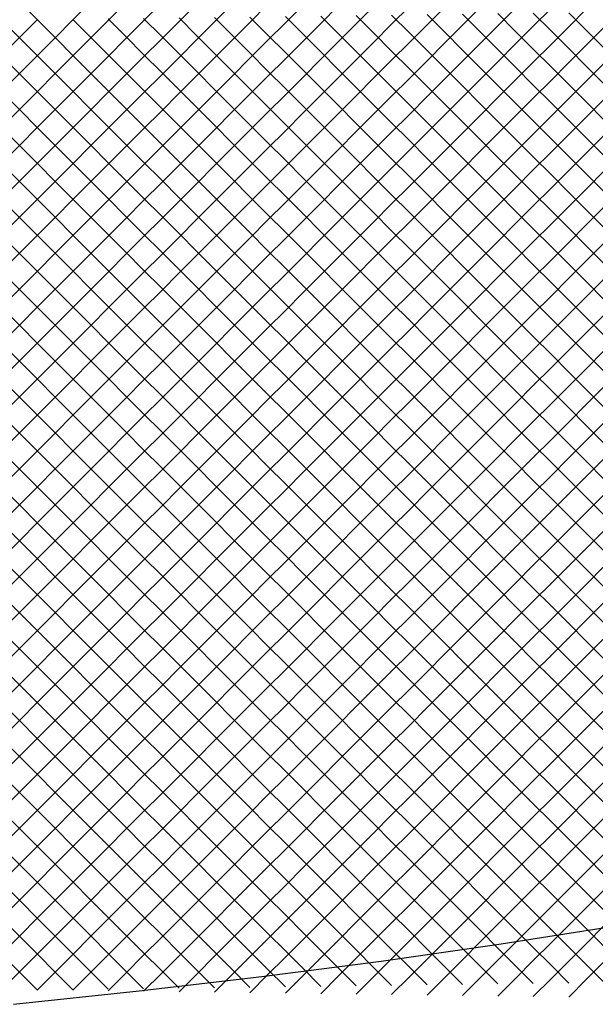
# Model space of a CAD drawing. Extents: x -15.9 to 15.9, y -4.2 to 4.2.
# Tile 22 of 29: x 6.9 to 9.2, y -3.9 to 0. Entities that reach past the tile are written whole.
import ezdxf

# ---------------------------------------------------------------- set-up
doc = ezdxf.new("R2010")
doc.units = 0

msp = doc.modelspace()

# ---------------------------------------------------------------- linework, layer by layer
at = {"layer": 'CNC'}
for points in [[(6.87776, -0.28324), (6.9483, -0.2127), (7.01884, -0.14216), (7.08938, -0.07162), (7.15992, -0.00108), (7.23046, 0.06946)], [(6.87776, -0.42624), (6.9483, -0.3557), (7.01884, -0.28516), (7.08938, -0.21462), (7.15992, -0.14408), (7.23046, -0.07354), (7.301, -0.003), (7.37154, 0.06754)], [(6.87776, -0.56924), (6.9483, -0.4987), (7.01884, -0.42816), (7.08938, -0.35762), (7.15992, -0.28708), (7.23046, -0.21654), (7.301, -0.146), (7.37154, -0.07546), (7.44208, -0.00492), (7.51263, 0.06563)], [(6.87776, -0.71224), (6.9483, -0.6417), (7.01884, -0.57116), (7.08938, -0.50062), (7.15992, -0.43008), (7.23046, -0.35954), (7.301, -0.289), (7.37154, -0.21846), (7.44208, -0.14792), (7.51263, -0.07737), (7.58317, -0.00683), (7.65371, 0.06371)], [(6.87776, -0.85524), (6.9483, -0.7847), (7.01884, -0.71416), (7.08938, -0.64362), (7.15992, -0.57308), (7.23046, -0.50254), (7.301, -0.432), (7.37154, -0.36146), (7.44208, -0.29092), (7.51263, -0.22037), (7.58317, -0.14983), (7.65371, -0.07929), (7.72425, -0.00875), (7.79479, 0.06179)], [(6.87776, -0.99824), (6.9483, -0.9277), (7.01884, -0.85716), (7.08938, -0.78662), (7.15992, -0.71608), (7.23046, -0.64554), (7.301, -0.575), (7.37154, -0.50446), (7.44208, -0.43392), (7.51263, -0.36337), (7.58317, -0.29283), (7.65371, -0.22229), (7.72425, -0.15175), (7.79479, -0.08121), (7.86533, -0.01067), (7.93587, 0.05987)], [(6.87776, -1.14124), (6.9483, -1.0707), (7.01884, -1.00016), (7.08938, -0.92962), (7.15992, -0.85908), (7.23046, -0.78854), (7.301, -0.718), (7.37154, -0.64746), (7.44208, -0.57692), (7.51263, -0.50637), (7.58317, -0.43583), (7.65371, -0.36529), (7.72425, -0.29475), (7.79479, -0.22421), (7.86533, -0.15367), (7.93587, -0.08313), (8.00641, -0.01259), (8.07695, 0.05795)], [(6.87776, -1.28424), (6.9483, -1.2137), (7.01884, -1.14316), (7.08938, -1.07262), (7.15992, -1.00208), (7.23046, -0.93154), (7.301, -0.861), (7.37154, -0.79046), (7.44208, -0.71992), (7.51263, -0.64937), (7.58317, -0.57883), (7.65371, -0.50829), (7.72425, -0.43775), (7.79479, -0.36721), (7.86533, -0.29667), (7.93587, -0.22613), (8.00641, -0.15559), (8.07695, -0.08505), (8.14749, -0.01451), (8.21804, 0.05604)], [(6.87776, -1.42724), (6.9483, -1.3567), (7.01884, -1.28616), (7.08938, -1.21562), (7.15992, -1.14508), (7.23046, -1.07454), (7.301, -1.004), (7.37154, -0.93346), (7.44208, -0.86292), (7.51263, -0.79237), (7.58317, -0.72183), (7.65371, -0.65129), (7.72425, -0.58075), (7.79479, -0.51021), (7.86533, -0.43967), (7.93587, -0.36913), (8.00641, -0.29859), (8.07695, -0.22805), (8.14749, -0.15751), (8.21804, -0.08696), (8.28858, -0.01642), (8.35912, 0.05412)], [(6.87776, -1.57024), (6.9483, -1.4997), (7.01884, -1.42916), (7.08938, -1.35862), (7.15992, -1.28808), (7.23046, -1.21754), (7.301, -1.147), (7.37154, -1.07646), (7.44208, -1.00592), (7.51263, -0.93537), (7.58317, -0.86483), (7.65371, -0.79429), (7.72425, -0.72375), (7.79479, -0.65321), (7.86533, -0.58267), (7.93587, -0.51213), (8.00641, -0.44159), (8.07695, -0.37105), (8.14749, -0.30051), (8.21804, -0.22996), (8.28858, -0.15942), (8.35912, -0.08888), (8.42966, -0.01834), (8.5002, 0.0522)], [(6.87776, -1.71324), (6.9483, -1.6427), (7.01884, -1.57216), (7.08938, -1.50162), (7.15992, -1.43108), (7.23046, -1.36054), (7.301, -1.29), (7.37154, -1.21946), (7.44208, -1.14892), (7.51263, -1.07837), (7.58317, -1.00783), (7.65371, -0.93729), (7.72425, -0.86675), (7.79479, -0.79621), (7.86533, -0.72567), (7.93587, -0.65513), (8.00641, -0.58459), (8.07695, -0.51405), (8.14749, -0.44351), (8.21804, -0.37296), (8.28858, -0.30242), (8.35912, -0.23188), (8.42966, -0.16134), (8.5002, -0.0908), (8.57074, -0.02026), (8.64128, 0.05028)], [(6.87776, -1.85624), (6.9483, -1.7857), (7.01884, -1.71516), (7.08938, -1.64462), (7.15992, -1.57408), (7.23046, -1.50354), (7.301, -1.433), (7.37154, -1.36246), (7.44208, -1.29192), (7.51263, -1.22137), (7.58317, -1.15083), (7.65371, -1.08029), (7.72425, -1.00975), (7.79479, -0.93921), (7.86533, -0.86867), (7.93587, -0.79813), (8.00641, -0.72759), (8.07695, -0.65705), (8.14749, -0.58651), (8.21804, -0.51596), (8.28858, -0.44542), (8.35912, -0.37488), (8.42966, -0.30434), (8.5002, -0.2338), (8.57074, -0.16326), (8.64128, -0.09272), (8.71182, -0.02218), (8.78236, 0.04836)], [(6.87776, -1.99924), (6.9483, -1.9287), (7.01884, -1.85816), (7.08938, -1.78762), (7.15992, -1.71708), (7.23046, -1.64654), (7.301, -1.576), (7.37154, -1.50546), (7.44208, -1.43492), (7.51263, -1.36437), (7.58317, -1.29383), (7.65371, -1.22329), (7.72425, -1.15275), (7.79479, -1.08221), (7.86533, -1.01167), (7.93587, -0.94113), (8.00641, -0.87059), (8.07695, -0.80005), (8.14749, -0.72951), (8.21804, -0.65896), (8.28858, -0.58842), (8.35912, -0.51788), (8.42966, -0.44734), (8.5002, -0.3768), (8.57074, -0.30626), (8.64128, -0.23572), (8.71182, -0.16518), (8.78236, -0.09464), (8.85291, -0.02409), (8.92345, 0.04645)], [(6.87776, -2.14224), (6.9483, -2.0717), (7.01884, -2.00116), (7.08938, -1.93062), (7.15992, -1.86008), (7.23046, -1.78954), (7.301, -1.719), (7.37154, -1.64846), (7.44208, -1.57792), (7.51263, -1.50737), (7.58317, -1.43683), (7.65371, -1.36629), (7.72425, -1.29575), (7.79479, -1.22521), (7.86533, -1.15467), (7.93587, -1.08413), (8.00641, -1.01359), (8.07695, -0.94305), (8.14749, -0.87251), (8.21804, -0.80196), (8.28858, -0.73142), (8.35912, -0.66088), (8.42966, -0.59034), (8.5002, -0.5198), (8.57074, -0.44926), (8.64128, -0.37872), (8.71182, -0.30818), (8.78236, -0.23764), (8.85291, -0.16709), (8.92345, -0.09655), (8.99399, -0.02601), (9.06453, 0.04453)], [(6.87776, -2.28524), (6.9483, -2.2147), (7.01884, -2.14416), (7.08938, -2.07362), (7.15992, -2.00308), (7.23046, -1.93254), (7.301, -1.862), (7.37154, -1.79146), (7.44208, -1.72092), (7.51263, -1.65037), (7.58317, -1.57983), (7.65371, -1.50929), (7.72425, -1.43875), (7.79479, -1.36821), (7.86533, -1.29767), (7.93587, -1.22713), (8.00641, -1.15659), (8.07695, -1.08605), (8.14749, -1.01551), (8.21804, -0.94496), (8.28858, -0.87442), (8.35912, -0.80388), (8.42966, -0.73334), (8.5002, -0.6628), (8.57074, -0.59226), (8.64128, -0.52172), (8.71182, -0.45118), (8.78236, -0.38064), (8.85291, -0.31009), (8.92345, -0.23955), (8.99399, -0.16901), (9.06453, -0.09847), (9.13507, -0.02793), (9.20561, 0.04261)], [(6.9483, 0.0697), (7.01884, -0.00084), (7.08938, -0.07138), (7.15992, -0.14192), (7.23046, -0.21246), (7.301, -0.283), (7.37154, -0.35354), (7.44208, -0.42408), (7.51263, -0.49463), (7.58317, -0.56517), (7.65371, -0.63571), (7.72425, -0.70625), (7.79479, -0.77679), (7.86533, -0.84733), (7.93587, -0.91787), (8.00641, -0.98841), (8.07695, -1.05895), (8.14749, -1.12949), (8.21804, -1.20004), (8.28858, -1.27058), (8.35912, -1.34112), (8.42966, -1.41166), (8.5002, -1.4822), (8.57074, -1.55274), (8.64128, -1.62328), (8.71182, -1.69382), (8.78236, -1.76436), (8.85291, -1.83491), (8.92345, -1.90545), (8.99399, -1.97599), (9.06453, -2.04653), (9.13507, -2.11707), (9.20561, -2.18761), (9.27615, -2.25815)], [(6.87776, -0.14024), (6.9483, -0.0697), (7.01884, 0.00084)], [(7.15992, 0.00108), (7.23046, -0.06946), (7.301, -0.14), (7.37154, -0.21054), (7.44208, -0.28108), (7.51263, -0.35163), (7.58317, -0.42217), (7.65371, -0.49271), (7.72425, -0.56325), (7.79479, -0.63379), (7.86533, -0.70433), (7.93587, -0.77487), (8.00641, -0.84541), (8.07695, -0.91595), (8.14749, -0.98649), (8.21804, -1.05704), (8.28858, -1.12758), (8.35912, -1.19812), (8.42966, -1.26866), (8.5002, -1.3392), (8.57074, -1.40974), (8.64128, -1.48028), (8.71182, -1.55082), (8.78236, -1.62136), (8.85291, -1.69191), (8.92345, -1.76245), (8.99399, -1.83299), (9.06453, -1.90353), (9.13507, -1.97407), (9.20561, -2.04461), (9.27615, -2.11515)], [(7.301, 0.003), (7.37154, -0.06754), (7.44208, -0.13808), (7.51263, -0.20863), (7.58317, -0.27917), (7.65371, -0.34971), (7.72425, -0.42025), (7.79479, -0.49079), (7.86533, -0.56133), (7.93587, -0.63187), (8.00641, -0.70241), (8.07695, -0.77295), (8.14749, -0.84349), (8.21804, -0.91404), (8.28858, -0.98458), (8.35912, -1.05512), (8.42966, -1.12566), (8.5002, -1.1962), (8.57074, -1.26674), (8.64128, -1.33728), (8.71182, -1.40782), (8.78236, -1.47836), (8.85291, -1.54891), (8.92345, -1.61945), (8.99399, -1.68999), (9.06453, -1.76053), (9.13507, -1.83107), (9.20561, -1.90161), (9.27615, -1.97215)], [(7.44208, 0.00492), (7.51263, -0.06563), (7.58317, -0.13617), (7.65371, -0.20671), (7.72425, -0.27725), (7.79479, -0.34779), (7.86533, -0.41833), (7.93587, -0.48887), (8.00641, -0.55941), (8.07695, -0.62995), (8.14749, -0.70049), (8.21804, -0.77104), (8.28858, -0.84158), (8.35912, -0.91212), (8.42966, -0.98266), (8.5002, -1.0532), (8.57074, -1.12374), (8.64128, -1.19428), (8.71182, -1.26482), (8.78236, -1.33536), (8.85291, -1.40591), (8.92345, -1.47645), (8.99399, -1.54699), (9.06453, -1.61753), (9.13507, -1.68807), (9.20561, -1.75861), (9.27615, -1.82915)], [(7.58317, 0.00683), (7.65371, -0.06371), (7.72425, -0.13425), (7.79479, -0.20479), (7.86533, -0.27533), (7.93587, -0.34587), (8.00641, -0.41641), (8.07695, -0.48695), (8.14749, -0.55749), (8.21804, -0.62804), (8.28858, -0.69858), (8.35912, -0.76912), (8.42966, -0.83966), (8.5002, -0.9102), (8.57074, -0.98074), (8.64128, -1.05128), (8.71182, -1.12182), (8.78236, -1.19236), (8.85291, -1.26291), (8.92345, -1.33345), (8.99399, -1.40399), (9.06453, -1.47453), (9.13507, -1.54507), (9.20561, -1.61561), (9.27615, -1.68615)], [(7.72425, 0.00875), (7.79479, -0.06179), (7.86533, -0.13233), (7.93587, -0.20287), (8.00641, -0.27341), (8.07695, -0.34395), (8.14749, -0.41449), (8.21804, -0.48504), (8.28858, -0.55558), (8.35912, -0.62612), (8.42966, -0.69666), (8.5002, -0.7672), (8.57074, -0.83774), (8.64128, -0.90828), (8.71182, -0.97882), (8.78236, -1.04936), (8.85291, -1.11991), (8.92345, -1.19045), (8.99399, -1.26099), (9.06453, -1.33153), (9.13507, -1.40207), (9.20561, -1.47261), (9.27615, -1.54315)], [(7.86533, 0.01067), (7.93587, -0.05987), (8.00641, -0.13041), (8.07695, -0.20095), (8.14749, -0.27149), (8.21804, -0.34204), (8.28858, -0.41258), (8.35912, -0.48312), (8.42966, -0.55366), (8.5002, -0.6242), (8.57074, -0.69474), (8.64128, -0.76528), (8.71182, -0.83582), (8.78236, -0.90636), (8.85291, -0.97691), (8.92345, -1.04745), (8.99399, -1.11799), (9.06453, -1.18853), (9.13507, -1.25907), (9.20561, -1.32961), (9.27615, -1.40015)], [(8.00641, 0.01259), (8.07695, -0.05795), (8.14749, -0.12849), (8.21804, -0.19904), (8.28858, -0.26958), (8.35912, -0.34012), (8.42966, -0.41066), (8.5002, -0.4812), (8.57074, -0.55174), (8.64128, -0.62228), (8.71182, -0.69282), (8.78236, -0.76336), (8.85291, -0.83391), (8.92345, -0.90445), (8.99399, -0.97499), (9.06453, -1.04553), (9.13507, -1.11607), (9.20561, -1.18661), (9.27615, -1.25715)], [(8.14749, 0.01451), (8.21804, -0.05604), (8.28858, -0.12658), (8.35912, -0.19712), (8.42966, -0.26766), (8.5002, -0.3382), (8.57074, -0.40874), (8.64128, -0.47928), (8.71182, -0.54982), (8.78236, -0.62036), (8.85291, -0.69091), (8.92345, -0.76145), (8.99399, -0.83199), (9.06453, -0.90253), (9.13507, -0.97307), (9.20561, -1.04361), (9.27615, -1.11415)], [(8.28858, 0.01642), (8.35912, -0.05412), (8.42966, -0.12466), (8.5002, -0.1952), (8.57074, -0.26574), (8.64128, -0.33628), (8.71182, -0.40682), (8.78236, -0.47736), (8.85291, -0.54791), (8.92345, -0.61845), (8.99399, -0.68899), (9.06453, -0.75953), (9.13507, -0.83007), (9.20561, -0.90061), (9.27615, -0.97115)], [(8.42966, 0.01834), (8.5002, -0.0522), (8.57074, -0.12274), (8.64128, -0.19328), (8.71182, -0.26382), (8.78236, -0.33436), (8.85291, -0.40491), (8.92345, -0.47545), (8.99399, -0.54599), (9.06453, -0.61653), (9.13507, -0.68707), (9.20561, -0.75761), (9.27615, -0.82815)], [(8.57074, 0.02026), (8.64128, -0.05028), (8.71182, -0.12082), (8.78236, -0.19136), (8.85291, -0.26191), (8.92345, -0.33245), (8.99399, -0.40299), (9.06453, -0.47353), (9.13507, -0.54407), (9.20561, -0.61461), (9.27615, -0.68515)], [(8.71182, 0.02218), (8.78236, -0.04836), (8.85291, -0.11891), (8.92345, -0.18945), (8.99399, -0.25999), (9.06453, -0.33053), (9.13507, -0.40107), (9.20561, -0.47161), (9.27615, -0.54215)], [(8.85291, 0.02409), (8.92345, -0.04645), (8.99399, -0.11699), (9.06453, -0.18753), (9.13507, -0.25807), (9.20561, -0.32861), (9.27615, -0.39915)], [(8.99399, 0.02601), (9.06453, -0.04453), (9.13507, -0.11507), (9.20561, -0.18561), (9.27615, -0.25615)], [(9.13507, 0.02793), (9.20561, -0.04261), (9.27615, -0.11315)], [(6.87776, -0.00276), (6.9483, -0.0733), (7.01884, -0.14384), (7.08938, -0.21438), (7.15992, -0.28492), (7.23046, -0.35546), (7.301, -0.426), (7.37154, -0.49654), (7.44208, -0.56708), (7.51263, -0.63763), (7.58317, -0.70817), (7.65371, -0.77871), (7.72425, -0.84925), (7.79479, -0.91979), (7.86533, -0.99033), (7.93587, -1.06087), (8.00641, -1.13141), (8.07695, -1.20195), (8.14749, -1.27249), (8.21804, -1.34304), (8.28858, -1.41358), (8.35912, -1.48412), (8.42966, -1.55466), (8.5002, -1.6252), (8.57074, -1.69574), (8.64128, -1.76628), (8.71182, -1.83682), (8.78236, -1.90736), (8.85291, -1.97791), (8.92345, -2.04845), (8.99399, -2.11899), (9.06453, -2.18953), (9.13507, -2.26007), (9.20561, -2.33061), (9.27615, -2.40115)], [(6.87776, -2.42824), (6.9483, -2.3577), (7.01884, -2.28716), (7.08938, -2.21662), (7.15992, -2.14608), (7.23046, -2.07554), (7.301, -2.005), (7.37154, -1.93446), (7.44208, -1.86392), (7.51263, -1.79337), (7.58317, -1.72283), (7.65371, -1.65229), (7.72425, -1.58175), (7.79479, -1.51121), (7.86533, -1.44067), (7.93587, -1.37013), (8.00641, -1.29959), (8.07695, -1.22905), (8.14749, -1.15851), (8.21804, -1.08796), (8.28858, -1.01742), (8.35912, -0.94688), (8.42966, -0.87634), (8.5002, -0.8058), (8.57074, -0.73526), (8.64128, -0.66472), (8.71182, -0.59418), (8.78236, -0.52364), (8.85291, -0.45309), (8.92345, -0.38255), (8.99399, -0.31201), (9.06453, -0.24147), (9.13507, -0.17093), (9.20561, -0.10039), (9.27615, -0.02985)], [(6.87776, -0.14576), (6.9483, -0.2163), (7.01884, -0.28684), (7.08938, -0.35738), (7.15992, -0.42792), (7.23046, -0.49846), (7.301, -0.569), (7.37154, -0.63954), (7.44208, -0.71008), (7.51263, -0.78063), (7.58317, -0.85117), (7.65371, -0.92171), (7.72425, -0.99225), (7.79479, -1.06279), (7.86533, -1.13333), (7.93587, -1.20387), (8.00641, -1.27441), (8.07695, -1.34495), (8.14749, -1.41549), (8.21804, -1.48604), (8.28858, -1.55658), (8.35912, -1.62712), (8.42966, -1.69766), (8.5002, -1.7682), (8.57074, -1.83874), (8.64128, -1.90928), (8.71182, -1.97982), (8.78236, -2.05036), (8.85291, -2.12091), (8.92345, -2.19145), (8.99399, -2.26199), (9.06453, -2.33253), (9.13507, -2.40307), (9.20561, -2.47361), (9.27615, -2.54415)], [(6.87776, -2.57124), (6.9483, -2.5007), (7.01884, -2.43016), (7.08938, -2.35962), (7.15992, -2.28908), (7.23046, -2.21854), (7.301, -2.148), (7.37154, -2.07746), (7.44208, -2.00692), (7.51263, -1.93637), (7.58317, -1.86583), (7.65371, -1.79529), (7.72425, -1.72475), (7.79479, -1.65421), (7.86533, -1.58367), (7.93587, -1.51313), (8.00641, -1.44259), (8.07695, -1.37205), (8.14749, -1.30151), (8.21804, -1.23096), (8.28858, -1.16042), (8.35912, -1.08988), (8.42966, -1.01934), (8.5002, -0.9488), (8.57074, -0.87826), (8.64128, -0.80772), (8.71182, -0.73718), (8.78236, -0.66664), (8.85291, -0.59609), (8.92345, -0.52555), (8.99399, -0.45501), (9.06453, -0.38447), (9.13507, -0.31393), (9.20561, -0.24339), (9.27615, -0.17285)], [(6.87776, -0.28876), (6.9483, -0.3593), (7.01884, -0.42984), (7.08938, -0.50038), (7.15992, -0.57092), (7.23046, -0.64146), (7.301, -0.712), (7.37154, -0.78254), (7.44208, -0.85308), (7.51263, -0.92363), (7.58317, -0.99417), (7.65371, -1.06471), (7.72425, -1.13525), (7.79479, -1.20579), (7.86533, -1.27633), (7.93587, -1.34687), (8.00641, -1.41741), (8.07695, -1.48795), (8.14749, -1.55849), (8.21804, -1.62904), (8.28858, -1.69958), (8.35912, -1.77012), (8.42966, -1.84066), (8.5002, -1.9112), (8.57074, -1.98174), (8.64128, -2.05228), (8.71182, -2.12282), (8.78236, -2.19336), (8.85291, -2.26391), (8.92345, -2.33445), (8.99399, -2.40499), (9.06453, -2.47553), (9.13507, -2.54607), (9.20561, -2.61661), (9.27615, -2.68715)], [(6.87776, -2.71424), (6.9483, -2.6437), (7.01884, -2.57316), (7.08938, -2.50262), (7.15992, -2.43208), (7.23046, -2.36154), (7.301, -2.291), (7.37154, -2.22046), (7.44208, -2.14992), (7.51263, -2.07937), (7.58317, -2.00883), (7.65371, -1.93829), (7.72425, -1.86775), (7.79479, -1.79721), (7.86533, -1.72667), (7.93587, -1.65613), (8.00641, -1.58559), (8.07695, -1.51505), (8.14749, -1.44451), (8.21804, -1.37396), (8.28858, -1.30342), (8.35912, -1.23288), (8.42966, -1.16234), (8.5002, -1.0918), (8.57074, -1.02126), (8.64128, -0.95072), (8.71182, -0.88018), (8.78236, -0.80964), (8.85291, -0.73909), (8.92345, -0.66855), (8.99399, -0.59801), (9.06453, -0.52747), (9.13507, -0.45693), (9.20561, -0.38639), (9.27615, -0.31585)], [(6.87776, -0.43176), (6.9483, -0.5023), (7.01884, -0.57284), (7.08938, -0.64338), (7.15992, -0.71392), (7.23046, -0.78446), (7.301, -0.855), (7.37154, -0.92554), (7.44208, -0.99608), (7.51263, -1.06663), (7.58317, -1.13717), (7.65371, -1.20771), (7.72425, -1.27825), (7.79479, -1.34879), (7.86533, -1.41933), (7.93587, -1.48987), (8.00641, -1.56041), (8.07695, -1.63095), (8.14749, -1.70149), (8.21804, -1.77204), (8.28858, -1.84258), (8.35912, -1.91312), (8.42966, -1.98366), (8.5002, -2.0542), (8.57074, -2.12474), (8.64128, -2.19528), (8.71182, -2.26582), (8.78236, -2.33636), (8.85291, -2.40691), (8.92345, -2.47745), (8.99399, -2.54799), (9.06453, -2.61853), (9.13507, -2.68907), (9.20561, -2.75961), (9.27615, -2.83015)], [(6.87776, -2.85724), (6.9483, -2.7867), (7.01884, -2.71616), (7.08938, -2.64562), (7.15992, -2.57508), (7.23046, -2.50454), (7.301, -2.434), (7.37154, -2.36346), (7.44208, -2.29292), (7.51263, -2.22237), (7.58317, -2.15183), (7.65371, -2.08129), (7.72425, -2.01075), (7.79479, -1.94021), (7.86533, -1.86967), (7.93587, -1.79913), (8.00641, -1.72859), (8.07695, -1.65805), (8.14749, -1.58751), (8.21804, -1.51696), (8.28858, -1.44642), (8.35912, -1.37588), (8.42966, -1.30534), (8.5002, -1.2348), (8.57074, -1.16426), (8.64128, -1.09372), (8.71182, -1.02318), (8.78236, -0.95264), (8.85291, -0.88209), (8.92345, -0.81155), (8.99399, -0.74101), (9.06453, -0.67047), (9.13507, -0.59993), (9.20561, -0.52939), (9.27615, -0.45885)], [(6.87776, -0.57476), (6.9483, -0.6453), (7.01884, -0.71584), (7.08938, -0.78638), (7.15992, -0.85692), (7.23046, -0.92746), (7.301, -0.998), (7.37154, -1.06854), (7.44208, -1.13908), (7.51263, -1.20963), (7.58317, -1.28017), (7.65371, -1.35071), (7.72425, -1.42125), (7.79479, -1.49179), (7.86533, -1.56233), (7.93587, -1.63287), (8.00641, -1.70341), (8.07695, -1.77395), (8.14749, -1.84449), (8.21804, -1.91504), (8.28858, -1.98558), (8.35912, -2.05612), (8.42966, -2.12666), (8.5002, -2.1972), (8.57074, -2.26774), (8.64128, -2.33828), (8.71182, -2.40882), (8.78236, -2.47936), (8.85291, -2.54991), (8.92345, -2.62045), (8.99399, -2.69099), (9.06453, -2.76153), (9.13507, -2.83207), (9.20561, -2.90261), (9.27615, -2.97315)], [(6.87776, -3.00024), (6.9483, -2.9297), (7.01884, -2.85916), (7.08938, -2.78862), (7.15992, -2.71808), (7.23046, -2.64754), (7.301, -2.577), (7.37154, -2.50646), (7.44208, -2.43592), (7.51263, -2.36537), (7.58317, -2.29483), (7.65371, -2.22429), (7.72425, -2.15375), (7.79479, -2.08321), (7.86533, -2.01267), (7.93587, -1.94213), (8.00641, -1.87159), (8.07695, -1.80105), (8.14749, -1.73051), (8.21804, -1.65996), (8.28858, -1.58942), (8.35912, -1.51888), (8.42966, -1.44834), (8.5002, -1.3778), (8.57074, -1.30726), (8.64128, -1.23672), (8.71182, -1.16618), (8.78236, -1.09564), (8.85291, -1.02509), (8.92345, -0.95455), (8.99399, -0.88401), (9.06453, -0.81347), (9.13507, -0.74293), (9.20561, -0.67239), (9.27615, -0.60185)], [(6.87776, -0.71776), (6.9483, -0.7883), (7.01884, -0.85884), (7.08938, -0.92938), (7.15992, -0.99992), (7.23046, -1.07046), (7.301, -1.141), (7.37154, -1.21154), (7.44208, -1.28208), (7.51263, -1.35263), (7.58317, -1.42317), (7.65371, -1.49371), (7.72425, -1.56425), (7.79479, -1.63479), (7.86533, -1.70533), (7.93587, -1.77587), (8.00641, -1.84641), (8.07695, -1.91695), (8.14749, -1.98749), (8.21804, -2.05804), (8.28858, -2.12858), (8.35912, -2.19912), (8.42966, -2.26966), (8.5002, -2.3402), (8.57074, -2.41074), (8.64128, -2.48128), (8.71182, -2.55182), (8.78236, -2.62236), (8.85291, -2.69291), (8.92345, -2.76345), (8.99399, -2.83399), (9.06453, -2.90453), (9.13507, -2.97507), (9.20561, -3.04561), (9.27615, -3.11615)], [(6.87776, -3.14324), (6.9483, -3.0727), (7.01884, -3.00216), (7.08938, -2.93162), (7.15992, -2.86108), (7.23046, -2.79054), (7.301, -2.72), (7.37154, -2.64946), (7.44208, -2.57892), (7.51263, -2.50837), (7.58317, -2.43783), (7.65371, -2.36729), (7.72425, -2.29675), (7.79479, -2.22621), (7.86533, -2.15567), (7.93587, -2.08513), (8.00641, -2.01459), (8.07695, -1.94405), (8.14749, -1.87351), (8.21804, -1.80296), (8.28858, -1.73242), (8.35912, -1.66188), (8.42966, -1.59134), (8.5002, -1.5208), (8.57074, -1.45026), (8.64128, -1.37972), (8.71182, -1.30918), (8.78236, -1.23864), (8.85291, -1.16809), (8.92345, -1.09755), (8.99399, -1.02701), (9.06453, -0.95647), (9.13507, -0.88593), (9.20561, -0.81539), (9.27615, -0.74485)], [(6.87776, -0.86076), (6.9483, -0.9313), (7.01884, -1.00184), (7.08938, -1.07238), (7.15992, -1.14292), (7.23046, -1.21346), (7.301, -1.284), (7.37154, -1.35454), (7.44208, -1.42508), (7.51263, -1.49563), (7.58317, -1.56617), (7.65371, -1.63671), (7.72425, -1.70725), (7.79479, -1.77779), (7.86533, -1.84833), (7.93587, -1.91887), (8.00641, -1.98941), (8.07695, -2.05995), (8.14749, -2.13049), (8.21804, -2.20104), (8.28858, -2.27158), (8.35912, -2.34212), (8.42966, -2.41266), (8.5002, -2.4832), (8.57074, -2.55374), (8.64128, -2.62428), (8.71182, -2.69482), (8.78236, -2.76536), (8.85291, -2.83591), (8.92345, -2.90645), (8.99399, -2.97699), (9.06453, -3.04753), (9.13507, -3.11807), (9.20561, -3.18861), (9.27615, -3.25915)], [(6.87776, -3.28624), (6.9483, -3.2157), (7.01884, -3.14516), (7.08938, -3.07462), (7.15992, -3.00408), (7.23046, -2.93354), (7.301, -2.863), (7.37154, -2.79246), (7.44208, -2.72192), (7.51263, -2.65137), (7.58317, -2.58083), (7.65371, -2.51029), (7.72425, -2.43975), (7.79479, -2.36921), (7.86533, -2.29867), (7.93587, -2.22813), (8.00641, -2.15759), (8.07695, -2.08705), (8.14749, -2.01651), (8.21804, -1.94596), (8.28858, -1.87542), (8.35912, -1.80488), (8.42966, -1.73434), (8.5002, -1.6638), (8.57074, -1.59326), (8.64128, -1.52272), (8.71182, -1.45218), (8.78236, -1.38164), (8.85291, -1.31109), (8.92345, -1.24055), (8.99399, -1.17001), (9.06453, -1.09947), (9.13507, -1.02893), (9.20561, -0.95839), (9.27615, -0.88785)], [(6.87776, -1.00376), (6.9483, -1.0743), (7.01884, -1.14484), (7.08938, -1.21538), (7.15992, -1.28592), (7.23046, -1.35646), (7.301, -1.427), (7.37154, -1.49754), (7.44208, -1.56808), (7.51263, -1.63863), (7.58317, -1.70917), (7.65371, -1.77971), (7.72425, -1.85025), (7.79479, -1.92079), (7.86533, -1.99133), (7.93587, -2.06187), (8.00641, -2.13241), (8.07695, -2.20295), (8.14749, -2.27349), (8.21804, -2.34404), (8.28858, -2.41458), (8.35912, -2.48512), (8.42966, -2.55566), (8.5002, -2.6262), (8.57074, -2.69674), (8.64128, -2.76728), (8.71182, -2.83782), (8.78236, -2.90836), (8.85291, -2.97891), (8.92345, -3.04945), (8.99399, -3.11999), (9.06453, -3.19053), (9.13507, -3.26107), (9.20561, -3.33161), (9.27615, -3.40215)], [(6.87776, -3.42924), (6.9483, -3.3587), (7.01884, -3.28816), (7.08938, -3.21762), (7.15992, -3.14708), (7.23046, -3.07654), (7.301, -3.006), (7.37154, -2.93546), (7.44208, -2.86492), (7.51263, -2.79437), (7.58317, -2.72383), (7.65371, -2.65329), (7.72425, -2.58275), (7.79479, -2.51221), (7.86533, -2.44167), (7.93587, -2.37113), (8.00641, -2.30059), (8.07695, -2.23005), (8.14749, -2.15951), (8.21804, -2.08896), (8.28858, -2.01842), (8.35912, -1.94788), (8.42966, -1.87734), (8.5002, -1.8068), (8.57074, -1.73626), (8.64128, -1.66572), (8.71182, -1.59518), (8.78236, -1.52464), (8.85291, -1.45409), (8.92345, -1.38355), (8.99399, -1.31301), (9.06453, -1.24247), (9.13507, -1.17193), (9.20561, -1.10139), (9.27615, -1.03085)], [(6.87776, -1.14676), (6.9483, -1.2173), (7.01884, -1.28784), (7.08938, -1.35838), (7.15992, -1.42892), (7.23046, -1.49946), (7.301, -1.57), (7.37154, -1.64054), (7.44208, -1.71108), (7.51263, -1.78163), (7.58317, -1.85217), (7.65371, -1.92271), (7.72425, -1.99325), (7.79479, -2.06379), (7.86533, -2.13433), (7.93587, -2.20487), (8.00641, -2.27541), (8.07695, -2.34595), (8.14749, -2.41649), (8.21804, -2.48704), (8.28858, -2.55758), (8.35912, -2.62812), (8.42966, -2.69866), (8.5002, -2.7692), (8.57074, -2.83974), (8.64128, -2.91028), (8.71182, -2.98082), (8.78236, -3.05136), (8.85291, -3.12191), (8.92345, -3.19245), (8.99399, -3.26299), (9.06453, -3.33353), (9.13507, -3.40407), (9.20561, -3.47461), (9.27615, -3.54515)], [(6.87776, -3.57224), (6.9483, -3.5017), (7.01884, -3.43116), (7.08938, -3.36062), (7.15992, -3.29008), (7.23046, -3.21954), (7.301, -3.149), (7.37154, -3.07846), (7.44208, -3.00792), (7.51263, -2.93737), (7.58317, -2.86683), (7.65371, -2.79629), (7.72425, -2.72575), (7.79479, -2.65521), (7.86533, -2.58467), (7.93587, -2.51413), (8.00641, -2.44359), (8.07695, -2.37305), (8.14749, -2.30251), (8.21804, -2.23196), (8.28858, -2.16142), (8.35912, -2.09088), (8.42966, -2.02034), (8.5002, -1.9498), (8.57074, -1.87926), (8.64128, -1.80872), (8.71182, -1.73818), (8.78236, -1.66764), (8.85291, -1.59709), (8.92345, -1.52655), (8.99399, -1.45601), (9.06453, -1.38547), (9.13507, -1.31493), (9.20561, -1.24439), (9.27615, -1.17385)], [(6.87776, -1.28976), (6.9483, -1.3603), (7.01884, -1.43084), (7.08938, -1.50138), (7.15992, -1.57192), (7.23046, -1.64246), (7.301, -1.713), (7.37154, -1.78354), (7.44208, -1.85408), (7.51263, -1.92463), (7.58317, -1.99517), (7.65371, -2.06571), (7.72425, -2.13625), (7.79479, -2.20679), (7.86533, -2.27733), (7.93587, -2.34787), (8.00641, -2.41841), (8.07695, -2.48895), (8.14749, -2.55949), (8.21804, -2.63004), (8.28858, -2.70058), (8.35912, -2.77112), (8.42966, -2.84166), (8.5002, -2.9122), (8.57074, -2.98274), (8.64128, -3.05328), (8.71182, -3.12382), (8.78236, -3.19436), (8.85291, -3.26491), (8.92345, -3.33545), (8.99399, -3.40599), (9.06453, -3.47653), (9.13507, -3.54707), (9.20561, -3.61761), (9.27615, -3.68815)], [(6.87776, -3.71524), (6.9483, -3.6447), (7.01884, -3.57416), (7.08938, -3.50362), (7.15992, -3.43308), (7.23046, -3.36254), (7.301, -3.292), (7.37154, -3.22146), (7.44208, -3.15092), (7.51263, -3.08037), (7.58317, -3.00983), (7.65371, -2.93929), (7.72425, -2.86875), (7.79479, -2.79821), (7.86533, -2.72767), (7.93587, -2.65713), (8.00641, -2.58659), (8.07695, -2.51605), (8.14749, -2.44551), (8.21804, -2.37496), (8.28858, -2.30442), (8.35912, -2.23388), (8.42966, -2.16334), (8.5002, -2.0928), (8.57074, -2.02226), (8.64128, -1.95172), (8.71182, -1.88118), (8.78236, -1.81064), (8.85291, -1.74009), (8.92345, -1.66955), (8.99399, -1.59901), (9.06453, -1.52847), (9.13507, -1.45793), (9.20561, -1.38739), (9.27615, -1.31685)], [(6.87776, -1.43276), (6.9483, -1.5033), (7.01884, -1.57384), (7.08938, -1.64438), (7.15992, -1.71492), (7.23046, -1.78546), (7.301, -1.856), (7.37154, -1.92654), (7.44208, -1.99708), (7.51263, -2.06763), (7.58317, -2.13817), (7.65371, -2.20871), (7.72425, -2.27925), (7.79479, -2.34979), (7.86533, -2.42033), (7.93587, -2.49087), (8.00641, -2.56141), (8.07695, -2.63195), (8.14749, -2.70249), (8.21804, -2.77304), (8.28858, -2.84358), (8.35912, -2.91412), (8.42966, -2.98466), (8.5002, -3.0552), (8.57074, -3.12574), (8.64128, -3.19628), (8.71182, -3.26682), (8.78236, -3.33736), (8.85291, -3.40791), (8.92345, -3.47845), (8.99399, -3.54899), (9.06453, -3.61953), (9.13507, -3.69007), (9.20561, -3.76061), (9.27615, -3.83115)], [(6.87776, -3.85824), (6.9483, -3.7877), (7.01884, -3.71716), (7.08938, -3.64662), (7.15992, -3.57608), (7.23046, -3.50554), (7.301, -3.435), (7.37154, -3.36446), (7.44208, -3.29392), (7.51263, -3.22337), (7.58317, -3.15283), (7.65371, -3.08229), (7.72425, -3.01175), (7.79479, -2.94121), (7.86533, -2.87067), (7.93587, -2.80013), (8.00641, -2.72959), (8.07695, -2.65905), (8.14749, -2.58851), (8.21804, -2.51796), (8.28858, -2.44742), (8.35912, -2.37688), (8.42966, -2.30634), (8.5002, -2.2358), (8.57074, -2.16526), (8.64128, -2.09472), (8.71182, -2.02418), (8.78236, -1.95364), (8.85291, -1.88309), (8.92345, -1.81255), (8.99399, -1.74201), (9.06453, -1.67147), (9.13507, -1.60093), (9.20561, -1.53039), (9.27615, -1.45985)], [(6.87776, -1.57576), (6.9483, -1.6463), (7.01884, -1.71684), (7.08938, -1.78738), (7.15992, -1.85792), (7.23046, -1.92846), (7.301, -1.999), (7.37154, -2.06954), (7.44208, -2.14008), (7.51263, -2.21063), (7.58317, -2.28117), (7.65371, -2.35171), (7.72425, -2.42225), (7.79479, -2.49279), (7.86533, -2.56333), (7.93587, -2.63387), (8.00641, -2.70441), (8.07695, -2.77495), (8.14749, -2.84549), (8.21804, -2.91604), (8.28858, -2.98658), (8.35912, -3.05712), (8.42966, -3.12766), (8.5002, -3.1982), (8.57074, -3.26874), (8.64128, -3.33928), (8.71182, -3.40982), (8.78236, -3.48036), (8.85291, -3.55091), (8.92345, -3.62145), (8.99399, -3.69199), (9.06453, -3.76253), (9.13507, -3.83307)], [(7.01884, -3.86016), (7.08938, -3.78962), (7.15992, -3.71908), (7.23046, -3.64854), (7.301, -3.578), (7.37154, -3.50746), (7.44208, -3.43692), (7.51263, -3.36637), (7.58317, -3.29583), (7.65371, -3.22529), (7.72425, -3.15475), (7.79479, -3.08421), (7.86533, -3.01367), (7.93587, -2.94313), (8.00641, -2.87259), (8.07695, -2.80205), (8.14749, -2.73151), (8.21804, -2.66096), (8.28858, -2.59042), (8.35912, -2.51988), (8.42966, -2.44934), (8.5002, -2.3788), (8.57074, -2.30826), (8.64128, -2.23772), (8.71182, -2.16718), (8.78236, -2.09664), (8.85291, -2.02609), (8.92345, -1.95555), (8.99399, -1.88501), (9.06453, -1.81447), (9.13507, -1.74393), (9.20561, -1.67339), (9.27615, -1.60285)], [(6.87776, -1.71876), (6.9483, -1.7893), (7.01884, -1.85984), (7.08938, -1.93038), (7.15992, -2.00092), (7.23046, -2.07146), (7.301, -2.142), (7.37154, -2.21254), (7.44208, -2.28308), (7.51263, -2.35363), (7.58317, -2.42417), (7.65371, -2.49471), (7.72425, -2.56525), (7.79479, -2.63579), (7.86533, -2.70633), (7.93587, -2.77687), (8.00641, -2.84741), (8.07695, -2.91795), (8.14749, -2.98849), (8.21804, -3.05904), (8.28858, -3.12958), (8.35912, -3.20012), (8.42966, -3.27066), (8.5002, -3.3412), (8.57074, -3.41174), (8.64128, -3.48228), (8.71182, -3.55282), (8.78236, -3.62336), (8.85291, -3.69391), (8.92345, -3.76445), (8.99399, -3.83499)], [(7.15992, -3.86208), (7.23046, -3.79154), (7.301, -3.721), (7.37154, -3.65046), (7.44208, -3.57992), (7.51263, -3.50937), (7.58317, -3.43883), (7.65371, -3.36829), (7.72425, -3.29775), (7.79479, -3.22721), (7.86533, -3.15667), (7.93587, -3.08613), (8.00641, -3.01559), (8.07695, -2.94505), (8.14749, -2.87451), (8.21804, -2.80396), (8.28858, -2.73342), (8.35912, -2.66288), (8.42966, -2.59234), (8.5002, -2.5218), (8.57074, -2.45126), (8.64128, -2.38072), (8.71182, -2.31018), (8.78236, -2.23964), (8.85291, -2.16909), (8.92345, -2.09855), (8.99399, -2.02801), (9.06453, -1.95747), (9.13507, -1.88693), (9.20561, -1.81639), (9.27615, -1.74585)], [(6.87776, -1.86176), (6.9483, -1.9323), (7.01884, -2.00284), (7.08938, -2.07338), (7.15992, -2.14392), (7.23046, -2.21446), (7.301, -2.285), (7.37154, -2.35554), (7.44208, -2.42608), (7.51263, -2.49663), (7.58317, -2.56717), (7.65371, -2.63771), (7.72425, -2.70825), (7.79479, -2.77879), (7.86533, -2.84933), (7.93587, -2.91987), (8.00641, -2.99041), (8.07695, -3.06095), (8.14749, -3.13149), (8.21804, -3.20204), (8.28858, -3.27258), (8.35912, -3.34312), (8.42966, -3.41366), (8.5002, -3.4842), (8.57074, -3.55474), (8.64128, -3.62528), (8.71182, -3.69582), (8.78236, -3.76636), (8.85291, -3.83691)], [(7.301, -3.864), (7.37154, -3.79346), (7.44208, -3.72292), (7.51263, -3.65237), (7.58317, -3.58183), (7.65371, -3.51129), (7.72425, -3.44075), (7.79479, -3.37021), (7.86533, -3.29967), (7.93587, -3.22913), (8.00641, -3.15859), (8.07695, -3.08805), (8.14749, -3.01751), (8.21804, -2.94696), (8.28858, -2.87642), (8.35912, -2.80588), (8.42966, -2.73534), (8.5002, -2.6648), (8.57074, -2.59426), (8.64128, -2.52372), (8.71182, -2.45318), (8.78236, -2.38264), (8.85291, -2.31209), (8.92345, -2.24155), (8.99399, -2.17101), (9.06453, -2.10047), (9.13507, -2.02993), (9.20561, -1.95939), (9.27615, -1.88885)], [(6.87776, -2.00476), (6.9483, -2.0753), (7.01884, -2.14584), (7.08938, -2.21638), (7.15992, -2.28692), (7.23046, -2.35746), (7.301, -2.428), (7.37154, -2.49854), (7.44208, -2.56908), (7.51263, -2.63963), (7.58317, -2.71017), (7.65371, -2.78071), (7.72425, -2.85125), (7.79479, -2.92179), (7.86533, -2.99233), (7.93587, -3.06287), (8.00641, -3.13341), (8.07695, -3.20395), (8.14749, -3.27449), (8.21804, -3.34504), (8.28858, -3.41558), (8.35912, -3.48612), (8.42966, -3.55666), (8.5002, -3.6272), (8.57074, -3.69774), (8.64128, -3.76828), (8.71182, -3.83882)], [(7.44208, -3.86592), (7.51263, -3.79537), (7.58317, -3.72483), (7.65371, -3.65429), (7.72425, -3.58375), (7.79479, -3.51321), (7.86533, -3.44267), (7.93587, -3.37213), (8.00641, -3.30159), (8.07695, -3.23105), (8.14749, -3.16051), (8.21804, -3.08996), (8.28858, -3.01942), (8.35912, -2.94888), (8.42966, -2.87834), (8.5002, -2.8078), (8.57074, -2.73726), (8.64128, -2.66672), (8.71182, -2.59618), (8.78236, -2.52564), (8.85291, -2.45509), (8.92345, -2.38455), (8.99399, -2.31401), (9.06453, -2.24347), (9.13507, -2.17293), (9.20561, -2.10239), (9.27615, -2.03185)], [(6.87776, -2.14776), (6.9483, -2.2183), (7.01884, -2.28884), (7.08938, -2.35938), (7.15992, -2.42992), (7.23046, -2.50046), (7.301, -2.571), (7.37154, -2.64154), (7.44208, -2.71208), (7.51263, -2.78263), (7.58317, -2.85317), (7.65371, -2.92371), (7.72425, -2.99425), (7.79479, -3.06479), (7.86533, -3.13533), (7.93587, -3.20587), (8.00641, -3.27641), (8.07695, -3.34695), (8.14749, -3.41749), (8.21804, -3.48804), (8.28858, -3.55858), (8.35912, -3.62912), (8.42966, -3.69966), (8.5002, -3.7702), (8.57074, -3.84074)], [(7.58317, -3.86783), (7.65371, -3.79729), (7.72425, -3.72675), (7.79479, -3.65621), (7.86533, -3.58567), (7.93587, -3.51513), (8.00641, -3.44459), (8.07695, -3.37405), (8.14749, -3.30351), (8.21804, -3.23296), (8.28858, -3.16242), (8.35912, -3.09188), (8.42966, -3.02134), (8.5002, -2.9508), (8.57074, -2.88026), (8.64128, -2.80972), (8.71182, -2.73918), (8.78236, -2.66864), (8.85291, -2.59809), (8.92345, -2.52755), (8.99399, -2.45701), (9.06453, -2.38647), (9.13507, -2.31593), (9.20561, -2.24539), (9.27615, -2.17485)], [(6.87776, -2.29076), (6.9483, -2.3613), (7.01884, -2.43184), (7.08938, -2.50238), (7.15992, -2.57292), (7.23046, -2.64346), (7.301, -2.714), (7.37154, -2.78454), (7.44208, -2.85508), (7.51263, -2.92563), (7.58317, -2.99617), (7.65371, -3.06671), (7.72425, -3.13725), (7.79479, -3.20779), (7.86533, -3.27833), (7.93587, -3.34887), (8.00641, -3.41941), (8.07695, -3.48995), (8.14749, -3.56049), (8.21804, -3.63104), (8.28858, -3.70158), (8.35912, -3.77212), (8.42966, -3.84266)], [(7.72425, -3.86975), (7.79479, -3.79921), (7.86533, -3.72867), (7.93587, -3.65813), (8.00641, -3.58759), (8.07695, -3.51705), (8.14749, -3.44651), (8.21804, -3.37596), (8.28858, -3.30542), (8.35912, -3.23488), (8.42966, -3.16434), (8.5002, -3.0938), (8.57074, -3.02326), (8.64128, -2.95272), (8.71182, -2.88218), (8.78236, -2.81164), (8.85291, -2.74109), (8.92345, -2.67055), (8.99399, -2.60001), (9.06453, -2.52947), (9.13507, -2.45893), (9.20561, -2.38839), (9.27615, -2.31785)], [(6.87776, -2.43376), (6.9483, -2.5043), (7.01884, -2.57484), (7.08938, -2.64538), (7.15992, -2.71592), (7.23046, -2.78646), (7.301, -2.857), (7.37154, -2.92754), (7.44208, -2.99808), (7.51263, -3.06863), (7.58317, -3.13917), (7.65371, -3.20971), (7.72425, -3.28025), (7.79479, -3.35079), (7.86533, -3.42133), (7.93587, -3.49187), (8.00641, -3.56241), (8.07695, -3.63295), (8.14749, -3.70349), (8.21804, -3.77404), (8.28858, -3.84458)], [(7.86533, -3.87167), (7.93587, -3.80113), (8.00641, -3.73059), (8.07695, -3.66005), (8.14749, -3.58951), (8.21804, -3.51896), (8.28858, -3.44842), (8.35912, -3.37788), (8.42966, -3.30734), (8.5002, -3.2368), (8.57074, -3.16626), (8.64128, -3.09572), (8.71182, -3.02518), (8.78236, -2.95464), (8.85291, -2.88409), (8.92345, -2.81355), (8.99399, -2.74301), (9.06453, -2.67247), (9.13507, -2.60193), (9.20561, -2.53139), (9.27615, -2.46085)], [(6.87776, -2.57676), (6.9483, -2.6473), (7.01884, -2.71784), (7.08938, -2.78838), (7.15992, -2.85892), (7.23046, -2.92946), (7.301, -3), (7.37154, -3.07054), (7.44208, -3.14108), (7.51263, -3.21163), (7.58317, -3.28217), (7.65371, -3.35271), (7.72425, -3.42325), (7.79479, -3.49379), (7.86533, -3.56433), (7.93587, -3.63487), (8.00641, -3.70541), (8.07695, -3.77595), (8.14749, -3.84649)], [(8.00641, -3.87359), (8.07695, -3.80305), (8.14749, -3.73251), (8.21804, -3.66196), (8.28858, -3.59142), (8.35912, -3.52088), (8.42966, -3.45034), (8.5002, -3.3798), (8.57074, -3.30926), (8.64128, -3.23872), (8.71182, -3.16818), (8.78236, -3.09764), (8.85291, -3.02709), (8.92345, -2.95655), (8.99399, -2.88601), (9.06453, -2.81547), (9.13507, -2.74493), (9.20561, -2.67439), (9.27615, -2.60385)], [(6.87776, -2.71976), (6.9483, -2.7903), (7.01884, -2.86084), (7.08938, -2.93138), (7.15992, -3.00192), (7.23046, -3.07246), (7.301, -3.143), (7.37154, -3.21354), (7.44208, -3.28408), (7.51263, -3.35463), (7.58317, -3.42517), (7.65371, -3.49571), (7.72425, -3.56625), (7.79479, -3.63679), (7.86533, -3.70733), (7.93587, -3.77787), (8.00641, -3.84841)], [(8.14749, -3.87551), (8.21804, -3.80496), (8.28858, -3.73442), (8.35912, -3.66388), (8.42966, -3.59334), (8.5002, -3.5228), (8.57074, -3.45226), (8.64128, -3.38172), (8.71182, -3.31118), (8.78236, -3.24064), (8.85291, -3.17009), (8.92345, -3.09955), (8.99399, -3.02901), (9.06453, -2.95847), (9.13507, -2.88793), (9.20561, -2.81739), (9.27615, -2.74685)], [(6.87776, -2.86276), (6.9483, -2.9333), (7.01884, -3.00384), (7.08938, -3.07438), (7.15992, -3.14492), (7.23046, -3.21546), (7.301, -3.286), (7.37154, -3.35654), (7.44208, -3.42708), (7.51263, -3.49763), (7.58317, -3.56817), (7.65371, -3.63871), (7.72425, -3.70925), (7.79479, -3.77979), (7.86533, -3.85033)], [(8.28858, -3.87742), (8.35912, -3.80688), (8.42966, -3.73634), (8.5002, -3.6658), (8.57074, -3.59526), (8.64128, -3.52472), (8.71182, -3.45418), (8.78236, -3.38364), (8.85291, -3.31309), (8.92345, -3.24255), (8.99399, -3.17201), (9.06453, -3.10147), (9.13507, -3.03093), (9.20561, -2.96039), (9.27615, -2.88985)], [(6.87776, -3.00576), (6.9483, -3.0763), (7.01884, -3.14684), (7.08938, -3.21738), (7.15992, -3.28792), (7.23046, -3.35846), (7.301, -3.429), (7.37154, -3.49954), (7.44208, -3.57008), (7.51263, -3.64063), (7.58317, -3.71117), (7.65371, -3.78171), (7.72425, -3.85225)], [(8.42966, -3.87934), (8.5002, -3.8088), (8.57074, -3.73826), (8.64128, -3.66772), (8.71182, -3.59718), (8.78236, -3.52664), (8.85291, -3.45609), (8.92345, -3.38555), (8.99399, -3.31501), (9.06453, -3.24447), (9.13507, -3.17393), (9.20561, -3.10339), (9.27615, -3.03285)], [(6.92309, -3.9178), (7.42467, -3.86475), (7.91273, -3.8073), (8.38742, -3.7455), (8.84882, -3.6794), (9.29692, -3.60908), (9.73169, -3.53458), (10.15305, -3.45597), (10.56091, -3.37333), (10.95514, -3.28672), (11.33561, -3.19622), (11.70217, -3.10191)], [(6.87776, -3.14876), (6.9483, -3.2193), (7.01884, -3.28984), (7.08938, -3.36038), (7.15992, -3.43092), (7.23046, -3.50146), (7.301, -3.572), (7.37154, -3.64254), (7.44208, -3.71308), (7.51263, -3.78363), (7.58317, -3.85417)], [(8.57074, -3.88126), (8.64128, -3.81072), (8.71182, -3.74018), (8.78236, -3.66964), (8.85291, -3.59909), (8.92345, -3.52855), (8.99399, -3.45801), (9.06453, -3.38747), (9.13507, -3.31693), (9.20561, -3.24639), (9.27615, -3.17585)], [(6.87776, -3.29176), (6.9483, -3.3623), (7.01884, -3.43284), (7.08938, -3.50338), (7.15992, -3.57392), (7.23046, -3.64446), (7.301, -3.715), (7.37154, -3.78554), (7.44208, -3.85608)], [(8.71182, -3.88318), (8.78236, -3.81264), (8.85291, -3.74209), (8.92345, -3.67155), (8.99399, -3.60101), (9.06453, -3.53047), (9.13507, -3.45993), (9.20561, -3.38939), (9.27615, -3.31885)], [(6.87776, -3.43476), (6.9483, -3.5053), (7.01884, -3.57584), (7.08938, -3.64638), (7.15992, -3.71692), (7.23046, -3.78746), (7.301, -3.858)], [(8.85291, -3.88509), (8.92345, -3.81455), (8.99399, -3.74401), (9.06453, -3.67347), (9.13507, -3.60293), (9.20561, -3.53239), (9.27615, -3.46185)], [(6.87776, -3.57776), (6.9483, -3.6483), (7.01884, -3.71884), (7.08938, -3.78938), (7.15992, -3.85992)], [(8.99399, -3.88701), (9.06453, -3.81647), (9.13507, -3.74593), (9.20561, -3.67539), (9.27615, -3.60485)], [(6.87776, -3.72076), (6.9483, -3.7913), (7.01884, -3.86184)], [(9.13507, -3.88893), (9.20561, -3.81839), (9.27615, -3.74785)]]:
    msp.add_lwpolyline(points, dxfattribs=at)

doc.saveas('drawing.dxf')
